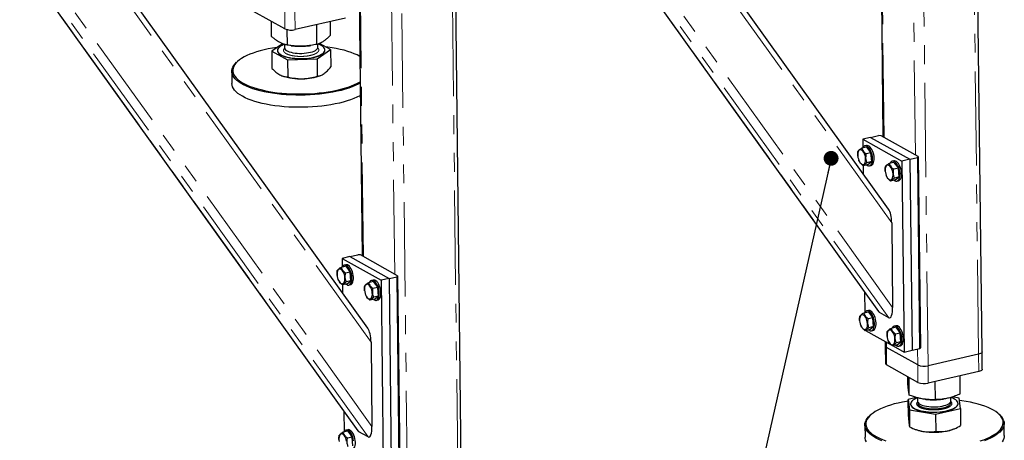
# Model space of a CAD drawing. Header units: millimetres. Extents: x 0 to 841, y 0 to 594.
# Tile 78 of 107: x 500 to 566, y 353 to 381. Entities that reach past the tile are written whole.
import ezdxf

# ---------------------------------------------------------------- set-up
doc = ezdxf.new("R2010")
doc.units = ezdxf.units.MM
doc.linetypes.add('PHANTOM', pattern=[12.7, 6.35, -1.27, 1.27, -1.27, 1.27, -1.27])
doc.layers.add('NOTES', color=6, linetype='Continuous')
doc.layers.add('TRAIT-FORT', color=4, linetype='Continuous', lineweight=25)
doc.dimstyles.new('SLDDIMSTYLE1', dxfattribs={"dimtxt": 0.18, "dimasz": 1, "dimexe": 0, "dimexo": 0.0625, "dimgap": 0, "dimtad": 0, "dimtih": 1, "dimtoh": 1, "dimdec": 0, "dimrnd": 1e-09, "dimzin": 0, "dimdsep": 46, "dimtxsty": 'Standard', "dimblk1": 'DOT', "dimblk2": 'DOT', "dimsah": 1, "dimcen": 0.09, "dimadec": 0, "dimazin": 0, "dimtfac": 1, "dimtdec": 0, "dimtofl": 0, "dimtmove": 0, "dimatfit": 3, "dimldrblk": 'DOT', "dimfxl": 1, "dimfrac": 2, "dimtolj": 1, "dimtzin": 0, "dimarcsym": 0})

# ---------------------------------------------------------------- blocks, each defined once
blk = doc.blocks.new('_Dot')
at = {"color": 0, "linetype": 'ByBlock', "lineweight": -2}
blk.add_line((-0.5, 0), (-1, 0), dxfattribs=at)
at = {"color": 0, "linetype": 'ByBlock', "const_width": 0.5}
blk.add_lwpolyline([(-0.25, 0, 1), (0.25, 0, 1)], format="xyb", close=True, dxfattribs=at)

msp = doc.modelspace()

# ---------------------------------------------------------------- linework, layer by layer
at = {"color": 8, "linetype": 'PHANTOM', "lineweight": 18}
for p, q in [((558.29175, 373.12392), (557.99434, 399.13244)), ((561.25117, 357.74481), (560.78546, 398.47116)), ((558.80713, 367.37045), (539.39232, 394.47875)), ((558.87223, 361.67811), (535.94606, 393.6892)), ((564.64965, 358.52341), (564.24147, 394.2181)), ((557.99207, 361.33203), (535.16629, 393.20294)), ((558.61822, 360.98213), (535.30061, 393.53977)), ((560.40091, 371.94529), (560.15723, 393.25446)), ((523.24498, 365.09459), (522.94757, 391.10312)), ((526.20441, 349.71548), (525.73869, 390.44184)), ((523.76036, 359.34113), (504.34555, 386.44942)), ((529.60288, 350.49409), (529.1947, 386.18878)), ((522.9453, 353.30271), (500.11952, 385.17362)), ((523.57146, 352.9528), (500.25385, 385.51044)), ((523.82546, 353.64878), (500.89929, 385.65987)), ((525.35414, 363.91596), (525.11046, 385.22514)), ((517.96455, 380.43733), (517.95118, 381.60679)), ((518.653, 380.38733), (518.63963, 381.55679)), ((558.45356, 358.97344), (558.44945, 359.33346)), ((558.46694, 357.80398), (558.45356, 358.97344)), ((560.56272, 357.79481), (560.55038, 358.87403)), ((564.66302, 357.35395), (564.64965, 358.52341)), ((560.57609, 356.62535), (560.56272, 357.79481)), ((561.26455, 356.57535), (561.25117, 357.74481))]:
    msp.add_line(p, q, dxfattribs=at)
for points, knots in [([(518.5148, 378.62156), (518.45233, 378.63394), (518.32364, 378.65944), (518.15779, 378.71452), (518.01957, 378.78212), (517.92232, 378.86044), (517.88133, 378.93076), (517.87311, 378.98774), (517.88249, 379.04296), (517.90333, 379.09095), (517.94063, 379.1221), (517.94775, 379.12805)], [0, 0, 0, 0, 0.127647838, 0.262941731, 0.403860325, 0.547769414, 0.691678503, 0.762218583, 0.832778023, 0.968071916, 1, 1, 1, 1]), ([(520.16999, 379.15667), (520.17875, 379.14998), (520.2214, 379.11741), (520.24321, 379.06692), (520.25248, 379.01017), (520.24371, 378.95479), (520.20809, 378.88827), (520.14623, 378.83964), (520.11621, 378.81603)], [0, 0, 0, 0, 0.06357398, 0.30950907, 0.43005935, 0.55064271, 0.78185476, 1, 1, 1, 1]), ([(520.11621, 378.81603), (520.07937, 378.79361), (520.00348, 378.74742), (519.84275, 378.68726), (519.64735, 378.6365), (519.42273, 378.59994), (519.22235, 378.58342), (519.06078, 378.57898), (518.9043, 378.58041), (518.7168, 378.59115), (518.58082, 378.61162), (518.5148, 378.62156)], [0, 0, 0, 0, 0.11649679, 0.2399717, 0.36857994, 0.49991744, 0.63125494, 0.69563278, 0.7600283, 0.88350321, 1, 1, 1, 1]), ([(561.12635, 354.80958), (561.06388, 354.82196), (560.93519, 354.84746), (560.76934, 354.90254), (560.63111, 354.97014), (560.53386, 355.04847), (560.49288, 355.11878), (560.48464, 355.17577), (560.4941, 355.23098), (560.51419, 355.27813), (560.55038, 355.30849), (560.55651, 355.31364)], [0, 0, 0, 0, 0.12820347, 0.26408628, 0.40561828, 0.55015378, 0.69468929, 0.76553642, 0.83640299, 0.9722858, 1, 1, 1, 1]), ([(562.78814, 355.33938), (562.79454, 355.33444), (562.83451, 355.30357), (562.85462, 355.25493), (562.86405, 355.19819), (562.85524, 355.14281), (562.81963, 355.07629), (562.75778, 355.02766), (562.72775, 355.00405)], [0, 0, 0, 0, 0.04765945, 0.2977742, 0.42037323, 0.5430059, 0.77814739, 1, 1, 1, 1]), ([(562.72775, 355.00405), (562.69091, 354.98163), (562.61503, 354.93544), (562.45429, 354.87528), (562.25889, 354.82453), (562.03427, 354.78796), (561.83389, 354.77144), (561.67232, 354.76701), (561.51584, 354.76843), (561.32835, 354.77918), (561.19236, 354.79964), (561.12635, 354.80958)], [0, 0, 0, 0, 0.11649679, 0.2399717, 0.36857994, 0.49991744, 0.63125494, 0.69563278, 0.7600283, 0.88350321, 1, 1, 1, 1])]:
    msp.add_open_spline(points, degree=3, knots=knots, dxfattribs=at)
at = {"layer": 'TRAIT-FORT', "color": 4, "linetype": 'Continuous', "lineweight": 25}
for p, q in [((557.91975, 399.17413), (558.21716, 373.1656)), ((558.60196, 368.29486), (539.7848, 394.56866)), ((564.88597, 358.67646), (564.47931, 394.2389)), ((535.16144, 393.18085), (557.92396, 361.39827)), ((522.87298, 391.1448), (523.17039, 365.13627)), ((523.55519, 360.26553), (504.73803, 386.53934)), ((529.8392, 350.64713), (529.43254, 386.20958)), ((500.11467, 385.15153), (522.87719, 353.36894)), ((517.96455, 380.43733), (515.85539, 381.61596)), ((522.05148, 381.16593), (518.653, 380.38733)), ((517.06904, 379.92108), (517.05733, 380.9443)), ((520.11846, 379.39164), (520.10327, 380.71959)), ((521.03426, 380.02233), (521.02387, 380.9305)), ((518.13584, 379.34101), (518.12394, 380.38242)), ((517.80839, 379.43804), (517.08029, 378.93661)), ((517.9332, 379.39193), (517.93573, 379.17113)), ((518.38975, 379.30443), (518.49509, 379.29141)), ((519.62361, 379.30431), (519.70848, 379.31678)), ((520.18558, 379.19686), (520.18311, 379.41303)), ((521.04552, 379.03786), (520.28741, 379.45008)), ((517.08029, 378.93661), (518.1471, 378.35654)), ((517.08029, 378.93661), (517.09356, 377.77628)), ((517.46569, 378.98067), (517.46582, 378.96897)), ((520.12971, 378.40717), (521.04552, 379.03786)), ((520.65999, 379.0055), (520.65985, 379.01719)), ((521.04552, 379.03786), (521.05878, 377.87753)), ((514.78782, 378.25018), (514.73052, 378.19937)), ((518.1471, 378.35654), (520.12971, 378.40717)), ((518.1471, 378.35654), (518.16037, 377.19621)), ((520.12971, 378.40717), (520.14298, 377.24684)), ((514.39129, 377.57121), (514.40065, 376.75259)), ((517.76354, 377.27906), (517.78139, 377.272)), ((520.38331, 377.30175), (520.41785, 377.31634)), ((557.39089, 373.12526), (556.85988, 373.0036)), ((557.39089, 373.12526), (557.9219, 373.24691)), ((557.39089, 373.12526), (560.02734, 371.65197)), ((558.09402, 373.23441), (557.9219, 373.24691)), ((560.59864, 371.83479), (558.09402, 373.23441)), ((557.11272, 372.47302), (556.79435, 372.40008)), ((556.85988, 373.0036), (556.86641, 372.43222)), ((556.85988, 373.0036), (559.49633, 371.53031)), ((557.11185, 372.57565), (557.00564, 372.55132)), ((557.11272, 372.47302), (557.41322, 372.08314)), ((556.52637, 371.85989), (556.52708, 371.85362)), ((557.41322, 372.08314), (557.09486, 372.0102)), ((557.45968, 371.4913), (557.41322, 372.08314)), ((560.55835, 371.77363), (560.59864, 371.83479)), ((560.59864, 371.83479), (560.74574, 358.97072)), ((556.57812, 371.63081), (556.5863, 371.60758)), ((556.88025, 371.22251), (556.88633, 370.69033)), ((557.20563, 371.28934), (556.88727, 371.2164)), ((557.45968, 371.4913), (557.14132, 371.41836)), ((557.20563, 371.28934), (557.45968, 371.4913)), ((557.31271, 371.21104), (557.41891, 371.23537)), ((558.95823, 371.44172), (558.63986, 371.36878)), ((558.95736, 371.54435), (558.85116, 371.52002)), ((558.95823, 371.44172), (559.25873, 371.05184)), ((560.02734, 371.65197), (559.49633, 371.53031)), ((559.49633, 371.53031), (559.64343, 358.66625)), ((560.02734, 371.65197), (560.55835, 371.77363)), ((560.02734, 371.65197), (560.17444, 358.7879)), ((560.70545, 358.90956), (560.55835, 371.77363)), ((558.37188, 370.82859), (558.37259, 370.82232)), ((558.42363, 370.59951), (558.43182, 370.57628)), ((559.25873, 371.05184), (558.94037, 370.9789)), ((559.30519, 370.46), (559.25873, 371.05184)), ((559.05114, 370.25804), (558.73278, 370.1851)), ((559.30519, 370.46), (558.98683, 370.38706)), ((559.05114, 370.25804), (559.30519, 370.46)), ((559.15822, 370.17974), (559.26442, 370.20407)), ((558.80713, 367.37045), (558.87223, 361.67811)), ((522.34412, 365.09593), (522.87514, 365.21759)), ((523.04725, 365.20509), (522.87514, 365.21759)), ((525.55187, 363.80546), (523.04725, 365.20509)), ((522.34412, 365.09593), (521.81311, 364.97427)), ((521.81311, 364.97427), (521.81965, 364.40289)), ((521.81311, 364.97427), (524.44956, 363.50099)), ((522.06508, 364.54632), (521.95888, 364.52199)), ((522.34412, 365.09593), (524.98057, 363.62264)), ((522.06595, 364.44369), (521.74758, 364.37075)), ((522.36645, 364.05381), (522.04809, 363.98088)), ((522.06595, 364.44369), (522.36645, 364.05381)), ((522.41291, 363.46198), (522.36645, 364.05381)), ((521.4796, 363.83056), (521.48031, 363.82429)), ((521.53135, 363.60148), (521.53953, 363.57826)), ((521.83348, 363.19318), (521.83956, 362.661)), ((522.15886, 363.26002), (521.8405, 363.18708)), ((522.41291, 363.46198), (522.09455, 363.38904)), ((522.15886, 363.26002), (522.41291, 363.46198)), ((522.26594, 363.18172), (522.37214, 363.20605)), ((523.91146, 363.41239), (523.5931, 363.33945)), ((523.91059, 363.51502), (523.80439, 363.49069)), ((523.91146, 363.41239), (524.21196, 363.02251)), ((524.98057, 363.62264), (524.44956, 363.50099)), ((524.44956, 363.50099), (524.59666, 350.63692)), ((524.98057, 363.62264), (525.51158, 363.7443)), ((524.98057, 363.62264), (525.12767, 350.75858)), ((525.51158, 363.7443), (525.55187, 363.80546)), ((525.65868, 350.88023), (525.51158, 363.7443)), ((525.55187, 363.80546), (525.69897, 350.9414)), ((523.32512, 362.79926), (523.32582, 362.79299)), ((523.37687, 362.57018), (523.38505, 362.54696)), ((524.21196, 363.02251), (523.8936, 362.94958)), ((524.25842, 362.43068), (524.21196, 363.02251)), ((556.97748, 362.71981), (556.99346, 361.32234)), ((524.00438, 362.22872), (523.68601, 362.15578)), ((524.25842, 362.43068), (523.94006, 362.35774)), ((524.00438, 362.22872), (524.25842, 362.43068)), ((524.11145, 362.15042), (524.21765, 362.17475)), ((557.23976, 361.36314), (556.9214, 361.29021)), ((557.23889, 361.46577), (557.13269, 361.44144)), ((557.23976, 361.36314), (557.54027, 360.97326)), ((558.61822, 360.98213), (557.99207, 361.33203)), ((556.65342, 360.75001), (556.65412, 360.74374)), ((556.70517, 360.52093), (556.71335, 360.49771)), ((557.54027, 360.97326), (557.2219, 360.90033)), ((557.58672, 360.38143), (557.54027, 360.97326)), ((557.33268, 360.17947), (557.01431, 360.10653)), ((557.051, 360.11493), (558.7668, 359.15612)), ((557.58672, 360.38143), (557.26836, 360.30849)), ((557.33268, 360.17947), (557.58672, 360.38143)), ((557.43975, 360.10117), (557.54595, 360.1255)), ((559.08527, 360.33184), (558.76691, 360.25891)), ((559.0844, 360.43447), (558.9782, 360.41014)), ((559.38578, 359.94196), (559.06741, 359.86903)), ((559.08527, 360.33184), (559.38578, 359.94196)), ((559.43224, 359.35013), (559.38578, 359.94196)), ((523.76036, 359.34113), (523.82546, 353.64878)), ((558.37486, 359.37514), (558.37841, 359.06505)), ((558.49893, 359.71871), (558.49963, 359.71244)), ((558.55068, 359.48963), (558.55886, 359.46641)), ((559.43224, 359.35013), (559.11387, 359.27719)), ((559.17819, 359.14817), (559.43224, 359.35013)), ((558.37841, 359.06505), (558.39178, 357.89559)), ((560.56272, 357.79481), (558.45356, 358.97344)), ((559.17819, 359.14817), (558.85982, 359.07523)), ((558.89652, 359.08363), (559.64343, 358.66625)), ((559.28526, 359.06987), (559.39146, 359.0942)), ((559.64343, 358.66625), (560.17444, 358.7879)), ((560.17444, 358.7879), (560.70545, 358.90956)), ((560.74574, 358.97072), (560.70545, 358.90956)), ((564.89934, 357.507), (564.88597, 358.67646)), ((564.64965, 358.52341), (561.25117, 357.74481)), ((560.57609, 356.62535), (558.46694, 357.80398)), ((564.66302, 357.35395), (561.26455, 356.57535)), ((559.90261, 356.46541), (559.89643, 357.00516)), ((559.98979, 355.76637), (559.97613, 356.96062)), ((561.75037, 355.4607), (561.73639, 356.68345)), ((563.42377, 355.85406), (563.40991, 357.06686)), ((560.45971, 355.60924), (559.91386, 355.48093)), ((559.91386, 355.48093), (560.00105, 354.7819)), ((559.92713, 354.32061), (559.91386, 355.48093)), ((560.54469, 355.58488), (560.54727, 355.35916)), ((561.05133, 355.48627), (561.10664, 355.47943)), ((562.23515, 355.49234), (562.29818, 355.5016)), ((562.79712, 355.38488), (562.79452, 355.61231)), ((563.34785, 355.56862), (562.8965, 355.64698)), ((563.43503, 354.86958), (563.34785, 355.56862)), ((521.93071, 354.69048), (521.94669, 353.29301)), ((560.00105, 354.7819), (561.76163, 354.47622)), ((560.00105, 354.7819), (560.01432, 353.62157)), ((560.07723, 355.16869), (560.07736, 355.157)), ((561.76163, 354.47622), (563.43503, 354.86958)), ((563.27153, 355.19352), (563.2714, 355.20522)), ((563.43503, 354.86958), (563.4483, 353.70926)), ((557.39936, 354.4382), (557.34206, 354.38739)), ((561.76163, 354.47622), (561.7749, 353.3159)), ((566.02372, 354.48666), (565.96527, 354.53615)), ((522.19299, 353.33382), (521.87463, 353.26088)), ((522.19212, 353.43645), (522.08592, 353.41212)), ((522.19299, 353.33382), (522.4935, 352.94394)), ((523.57146, 352.9528), (522.9453, 353.30271)), ((557.00283, 353.75924), (557.01219, 352.94062)), ((560.29533, 353.49863), (560.39293, 353.46002)), ((562.99485, 353.48977), (563.05391, 353.51471)), ((566.38658, 353.04781), (566.37722, 353.86644)), ((522.4935, 352.94394), (522.17513, 352.871)), ((522.53995, 352.3521), (522.4935, 352.94394))]:
    msp.add_line(p, q, dxfattribs=at)
at = {"layer": 'TRAIT-FORT', "color": 4, "linetype": 'Continuous', "lineweight": 25, "flags": 128}
for points in [[(517.4572, 379.19618), (517.42072, 379.19094), (517.12679, 379.144), (516.84216, 379.09011), (516.56818, 379.02951), (516.30616, 378.9625), (516.05734, 378.88939), (515.82292, 378.81053), (515.60401, 378.7263), (515.40166, 378.6371), (515.21683, 378.54335), (515.05039, 378.44551), (514.90315, 378.34403), (514.7758, 378.23941), (514.66895, 378.13213), (514.58311, 378.02272), (514.51869, 377.91169), (514.476, 377.79957), (514.45524, 377.68689), (514.4565, 377.5742), (514.47979, 377.46203), (514.52499, 377.35091), (514.59189, 377.24138), (514.68016, 377.13395), (514.7894, 377.02914), (514.91906, 376.92745), (515.06855, 376.82936), (515.23714, 376.73534), (515.42403, 376.64584), (515.62834, 376.56128), (515.84908, 376.48207), (516.08522, 376.40858), (516.33561, 376.34116), (516.59907, 376.28014), (516.87434, 376.22581), (517.16011, 376.17843), (517.45502, 376.13821), (517.75767, 376.10536), (518.0666, 376.08003), (518.38036, 376.06234), (518.69744, 376.05237), (519.01633, 376.05018), (519.33551, 376.05576), (519.65347, 376.06911)], [(517.6459, 379.24493), (517.56867, 379.18317), (517.51242, 379.11883), (517.47794, 379.0528), (517.4657, 378.98602), (517.47588, 378.91941), (517.50833, 378.85393), (517.56261, 378.79048), (517.63795, 378.72995), (517.73329, 378.6732), (517.84729, 378.62103), (517.97835, 378.57416), (518.12464, 378.53325), (518.28409, 378.49888), (518.45448, 378.47152), (518.63341, 378.45158), (518.81836, 378.43931), (519.00674, 378.4349), (519.19591, 378.43841), (519.38322, 378.44979), (519.56602, 378.46888), (519.74176, 378.4954), (519.90796, 378.529), (520.06231, 378.56919), (520.20262, 378.61542), (520.32693, 378.66703), (520.43349, 378.72329), (520.52082, 378.78343), (520.58767, 378.84659), (520.63312, 378.91189), (520.65652, 378.97842), (520.65755, 379.04523), (520.6362, 379.11139), (520.59275, 379.17597), (520.52783, 379.23807), (520.44234, 379.29681), (520.33749, 379.35136), (520.21474, 379.40098), (520.18312, 379.41196)], [(517.93573, 379.17113), (517.93921, 379.14149), (517.96246, 379.08693), (518.00708, 379.03426), (518.07221, 378.9845), (518.15658, 378.93863), (518.25854, 378.89753), (518.37612, 378.86201), (518.50702, 378.83275), (518.64869, 378.81033), (518.79839, 378.79519), (518.95318, 378.78761), (519.11007, 378.78775), (519.266, 378.7956), (519.41794, 378.81101), (519.56291, 378.83368), (519.69811, 378.86316), (519.82091, 378.8989), (519.92891, 378.94018), (520.02, 378.98621), (520.09243, 379.03609), (520.14477, 379.08884), (520.17601, 379.14345), (520.18558, 379.19686)], [(523.01668, 378.57828), (523.00512, 378.58476), (522.82728, 378.67658), (522.63156, 378.76366), (522.41891, 378.8456), (522.19033, 378.92199), (521.94693, 378.99248), (521.68985, 379.05674), (521.42032, 379.11445), (521.13963, 379.16534), (520.84912, 379.20916), (520.69359, 379.22922)], [(517.46582, 378.96897), (517.47601, 378.90772), (517.50847, 378.84223), (517.56275, 378.77878), (517.63808, 378.71826), (517.73342, 378.66151), (517.84742, 378.60933), (517.97849, 378.56246), (518.12477, 378.52155), (518.28423, 378.48718), (518.45461, 378.45983), (518.63354, 378.43988), (518.81849, 378.42762), (519.00688, 378.42321), (519.19605, 378.42672), (519.38335, 378.4381), (519.56615, 378.45718), (519.74189, 378.48371), (519.9081, 378.51731), (520.06244, 378.5575), (520.20275, 378.60372), (520.32706, 378.65533), (520.43363, 378.7116), (520.52095, 378.77174), (520.5878, 378.8349), (520.63325, 378.9002), (520.65666, 378.96672), (520.65999, 379.0055)], [(519.66192, 375.98882), (519.33966, 375.9753), (519.01617, 375.96963), (518.69297, 375.97186), (518.3716, 375.98196), (518.05361, 375.99989), (517.7405, 376.02557), (517.43376, 376.05886), (517.13487, 376.09962), (516.84523, 376.14764), (516.56624, 376.20271), (516.29922, 376.26455), (516.04544, 376.33288), (515.80612, 376.40736), (515.58239, 376.48764), (515.37533, 376.57334), (515.18591, 376.66406), (515.01504, 376.75935), (514.86353, 376.85877), (514.73211, 376.96183), (514.62141, 377.06806), (514.53194, 377.17694), (514.46414, 377.28795), (514.41833, 377.40057), (514.39472, 377.51426), (514.39344, 377.62847), (514.41448, 377.74267), (514.45775, 377.8563), (514.52304, 377.96883), (514.61004, 378.07973), (514.71833, 378.18845), (514.73052, 378.19937)], [(523.04662, 375.95986), (523.00101, 375.9345), (522.81368, 375.83949), (522.60859, 375.74908), (522.38672, 375.66372), (522.14913, 375.58379), (521.89696, 375.5097), (521.6314, 375.44178), (521.35371, 375.38036), (521.06523, 375.32574), (520.76733, 375.27817), (520.46142, 375.23788), (520.14897, 375.20507), (519.83146, 375.17989), (519.5104, 375.16246), (519.18734, 375.15286), (518.86379, 375.15114), (518.54132, 375.1573), (518.22145, 375.17133), (517.90571, 375.19314), (517.5956, 375.22265), (517.29261, 375.2597), (516.99816, 375.30411), (516.71368, 375.35569), (516.44051, 375.41418), (516.17996, 375.4793), (515.93326, 375.55075), (515.7016, 375.62818), (515.48608, 375.71122), (515.28771, 375.79948), (515.10746, 375.89254), (514.94618, 375.98995), (514.80463, 376.09125), (514.6835, 376.19596), (514.58335, 376.30358), (514.50467, 376.41359), (514.44783, 376.52547), (514.4131, 376.63869), (514.40065, 376.75259)], [(519.65347, 376.06911), (519.96868, 376.09014), (520.27965, 376.11877), (520.58489, 376.15485), (520.88295, 376.19822), (521.1724, 376.24866), (521.45188, 376.30594), (521.72004, 376.36979), (521.97561, 376.43989), (522.21737, 376.51592), (522.44417, 376.59751), (522.65492, 376.68428), (522.84863, 376.77581), (523.02437, 376.87166), (523.03612, 376.8786)], [(523.03726, 376.77849), (522.90026, 376.70507), (522.70393, 376.61231), (522.49033, 376.52437), (522.26046, 376.44167), (522.01544, 376.36462), (521.75641, 376.29357), (521.48463, 376.22886), (521.20138, 376.1708), (520.90801, 376.11968), (520.60592, 376.07572), (520.29656, 376.03915), (519.98139, 376.01014), (519.66192, 375.98882)], [(557.11954, 371.26962), (557.17045, 371.23582), (557.23498, 371.21127), (557.29708, 371.20824), (557.35474, 371.22685), (557.40611, 371.26648), (557.44955, 371.32588), (557.48366, 371.40312), (557.50733, 371.49572), (557.51982, 371.60072), (557.52071, 371.71473), (557.50999, 371.83409), (557.48799, 371.95496), (557.45542, 372.07346), (557.41333, 372.18578), (557.36307, 372.28831), (557.30626, 372.37776), (557.24472, 372.45124), (557.18043, 372.50641), (557.11546, 372.54147), (557.05189, 372.55532), (556.99177, 372.5475), (556.93703, 372.51826), (556.88943, 372.46854), (556.85724, 372.41449)], [(557.41891, 371.23537), (557.46094, 371.25118), (557.51231, 371.29082), (557.55575, 371.35021), (557.58986, 371.42745), (557.61354, 371.52006), (557.62602, 371.62505), (557.62692, 371.73906), (557.61619, 371.85842), (557.59419, 371.97929), (557.56162, 372.09779), (557.51953, 372.21011), (557.46927, 372.31265), (557.41246, 372.40209), (557.35092, 372.47558), (557.28663, 372.53074), (557.22166, 372.56581), (557.15809, 372.57965), (557.11185, 372.57565)], [(556.52405, 371.88528), (556.53776, 371.7821), (556.56237, 371.67952), (556.59683, 371.58203), (556.63961, 371.4939), (556.68886, 371.41897), (556.74242, 371.36052), (556.79794, 371.3211), (556.85301, 371.30244), (556.90522, 371.30535), (556.95227, 371.32971), (556.99213, 371.37444), (557.02304, 371.4376), (557.04365, 371.51643), (557.05307, 371.60747), (557.05088, 371.70676), (557.03718, 371.80995), (557.01256, 371.91252), (556.97811, 372.01001), (556.93532, 372.09815), (556.88607, 372.17308), (556.83251, 372.23153), (556.77699, 372.27094), (556.72192, 372.2896), (556.66972, 372.28669), (556.62266, 372.26234), (556.58281, 372.2176), (556.5519, 372.15444), (556.53128, 372.07561), (556.52186, 371.98457), (556.52405, 371.88528)], [(558.36957, 370.85398), (558.38327, 370.7508), (558.40789, 370.64822), (558.44234, 370.55073), (558.48513, 370.4626), (558.53437, 370.38767), (558.58793, 370.32922), (558.64346, 370.2898), (558.69852, 370.27114), (558.75073, 370.27405), (558.79779, 370.29841), (558.83764, 370.34314), (558.86855, 370.4063), (558.88916, 370.48513), (558.89858, 370.57617), (558.89639, 370.67546), (558.88269, 370.77865), (558.85807, 370.88123), (558.82362, 370.97871), (558.78083, 371.06685), (558.73158, 371.14178), (558.67803, 371.20023), (558.6225, 371.23964), (558.56743, 371.2583), (558.51523, 371.25539), (558.46817, 371.23104), (558.42832, 371.1863), (558.39741, 371.12314), (558.37679, 371.04431), (558.36738, 370.95327), (558.36957, 370.85398)], [(558.96505, 370.23832), (559.01596, 370.20452), (559.08049, 370.17997), (559.14259, 370.17694), (559.20025, 370.19555), (559.25162, 370.23519), (559.29506, 370.29458), (559.32917, 370.37182), (559.35284, 370.46442), (559.36533, 370.56942), (559.36623, 370.68343), (559.3555, 370.80279), (559.3335, 370.92366), (559.30093, 371.04216), (559.25884, 371.15448), (559.20858, 371.25701), (559.15177, 371.34646), (559.09023, 371.41994), (559.02594, 371.47511), (558.96097, 371.51017), (558.8974, 371.52402), (558.83728, 371.5162), (558.78254, 371.48696), (558.73494, 371.43724), (558.70275, 371.38319)], [(559.26442, 370.20407), (559.30645, 370.21988), (559.35783, 370.25952), (559.40126, 370.31891), (559.43537, 370.39615), (559.45905, 370.48876), (559.47153, 370.59375), (559.47243, 370.70776), (559.4617, 370.82712), (559.4397, 370.94799), (559.40713, 371.06649), (559.36504, 371.17881), (559.31478, 371.28135), (559.25797, 371.37079), (559.19643, 371.44428), (559.13214, 371.49944), (559.06717, 371.53451), (559.0036, 371.54835), (558.95736, 371.54435)], [(522.07277, 363.24029), (522.12368, 363.2065), (522.18821, 363.18194), (522.25031, 363.17892), (522.30797, 363.19752), (522.35934, 363.23716), (522.40278, 363.29655), (522.43689, 363.37379), (522.46056, 363.4664), (522.47305, 363.57139), (522.47395, 363.6854), (522.46322, 363.80476), (522.44122, 363.92563), (522.40865, 364.04414), (522.36656, 364.15646), (522.3163, 364.25899), (522.25949, 364.34843), (522.19795, 364.42192), (522.13366, 364.47708), (522.06869, 364.51215), (522.00512, 364.52599), (521.945, 364.51817), (521.89026, 364.48893), (521.84266, 364.43922), (521.81047, 364.38516)], [(522.37214, 363.20605), (522.41417, 363.22185), (522.46555, 363.26149), (522.50898, 363.32088), (522.54309, 363.39812), (522.56677, 363.49073), (522.57925, 363.59572), (522.58015, 363.70973), (522.56942, 363.82909), (522.54742, 363.94997), (522.51485, 364.06847), (522.47276, 364.18079), (522.4225, 364.28332), (522.36569, 364.37276), (522.30415, 364.44625), (522.23986, 364.50141), (522.17489, 364.53648), (522.11132, 364.55032), (522.06508, 364.54632)], [(521.47729, 363.85596), (521.49099, 363.75277), (521.5156, 363.65019), (521.55006, 363.5527), (521.59284, 363.46457), (521.64209, 363.38964), (521.69565, 363.33119), (521.75118, 363.29177), (521.80624, 363.27311), (521.85845, 363.27602), (521.9055, 363.30038), (521.94536, 363.34511), (521.97627, 363.40828), (521.99688, 363.4871), (522.0063, 363.57815), (522.00411, 363.67743), (521.99041, 363.78062), (521.96579, 363.8832), (521.93134, 363.98069), (521.88855, 364.06882), (521.8393, 364.14375), (521.78575, 364.2022), (521.73022, 364.24162), (521.67515, 364.26028), (521.62295, 364.25737), (521.57589, 364.23301), (521.53604, 364.18827), (521.50513, 364.12511), (521.48451, 364.04629), (521.47509, 363.95524), (521.47729, 363.85596)], [(523.3228, 362.82466), (523.3365, 362.72147), (523.36112, 362.61889), (523.39557, 362.5214), (523.43836, 362.43327), (523.4876, 362.35834), (523.54116, 362.29989), (523.59669, 362.26047), (523.65176, 362.24181), (523.70396, 362.24472), (523.75102, 362.26908), (523.79087, 362.31381), (523.82178, 362.37698), (523.84239, 362.4558), (523.85181, 362.54685), (523.84962, 362.64613), (523.83592, 362.74932), (523.8113, 362.8519), (523.77685, 362.94939), (523.73406, 363.03752), (523.68481, 363.11245), (523.63126, 363.1709), (523.57573, 363.21032), (523.52066, 363.22898), (523.46846, 363.22607), (523.4214, 363.20171), (523.38155, 363.15697), (523.35064, 363.09381), (523.33002, 363.01499), (523.32061, 362.92394), (523.3228, 362.82466)], [(523.91828, 362.20899), (523.9692, 362.1752), (524.03373, 362.15064), (524.09582, 362.14762), (524.15348, 362.16622), (524.20485, 362.20586), (524.24829, 362.26525), (524.2824, 362.34249), (524.30608, 362.4351), (524.31856, 362.54009), (524.31946, 362.6541), (524.30873, 362.77346), (524.28673, 362.89433), (524.25416, 363.01284), (524.21207, 363.12516), (524.16181, 363.22769), (524.105, 363.31713), (524.04346, 363.39062), (523.97917, 363.44578), (523.9142, 363.48085), (523.85063, 363.49469), (523.79051, 363.48687), (523.73577, 363.45763), (523.68817, 363.40792), (523.65598, 363.35386)], [(524.21765, 362.17475), (524.25968, 362.19055), (524.31106, 362.23019), (524.3545, 362.28958), (524.3886, 362.36682), (524.41228, 362.45943), (524.42476, 362.56442), (524.42566, 362.67843), (524.41493, 362.79779), (524.39293, 362.91867), (524.36036, 363.03717), (524.31827, 363.14949), (524.26801, 363.25202), (524.2112, 363.34146), (524.14966, 363.41495), (524.08537, 363.47011), (524.0204, 363.50518), (523.95683, 363.51902), (523.91059, 363.51502)], [(557.24658, 360.15974), (557.2975, 360.12595), (557.36203, 360.10139), (557.42412, 360.09837), (557.48178, 360.11697), (557.53316, 360.15661), (557.57659, 360.216), (557.6107, 360.29324), (557.63438, 360.38585), (557.64686, 360.49084), (557.64776, 360.60485), (557.63703, 360.72421), (557.61503, 360.84508), (557.58246, 360.96359), (557.54037, 361.07591), (557.49011, 361.17844), (557.4333, 361.26788), (557.37176, 361.34137), (557.30747, 361.39653), (557.2425, 361.4316), (557.17893, 361.44544), (557.11881, 361.43762), (557.06407, 361.40838), (557.01648, 361.35867), (556.98429, 361.30461)], [(557.54595, 360.1255), (557.58798, 360.1413), (557.63936, 360.18094), (557.6828, 360.24033), (557.7169, 360.31757), (557.74058, 360.41018), (557.75307, 360.51517), (557.75396, 360.62918), (557.74324, 360.74854), (557.72123, 360.86942), (557.68867, 360.98792), (557.64657, 361.10024), (557.59632, 361.20277), (557.5395, 361.29221), (557.47796, 361.3657), (557.41367, 361.42086), (557.3487, 361.45593), (557.28513, 361.46977), (557.23889, 361.46577)], [(556.6511, 360.77541), (556.6648, 360.67222), (556.68942, 360.56964), (556.72387, 360.47215), (556.76666, 360.38402), (556.81591, 360.30909), (556.86946, 360.25064), (556.92499, 360.21122), (556.98006, 360.19256), (557.03226, 360.19547), (557.07932, 360.21983), (557.11917, 360.26457), (557.15008, 360.32773), (557.1707, 360.40655), (557.18011, 360.4976), (557.17792, 360.59688), (557.16422, 360.70007), (557.1396, 360.80265), (557.10515, 360.90014), (557.06236, 360.98827), (557.01312, 361.0632), (556.95956, 361.12165), (556.90403, 361.16107), (556.84896, 361.17973), (556.79676, 361.17682), (556.7497, 361.15246), (556.70985, 361.10772), (556.67894, 361.04456), (556.65833, 360.96574), (556.64891, 360.87469), (556.6511, 360.77541)], [(558.49661, 359.74411), (558.51031, 359.64092), (558.53493, 359.53834), (558.56938, 359.44085), (558.61217, 359.35272), (558.66142, 359.27779), (558.71497, 359.21934), (558.7705, 359.17992), (558.82557, 359.16126), (558.87777, 359.16417), (558.92483, 359.18853), (558.96468, 359.23327), (558.99559, 359.29643), (559.01621, 359.37525), (559.02562, 359.4663), (559.02343, 359.56558), (559.00973, 359.66877), (558.98511, 359.77135), (558.95066, 359.86884), (558.90787, 359.95697), (558.85863, 360.0319), (558.80507, 360.09035), (558.74954, 360.12977), (558.69448, 360.14843), (558.64227, 360.14552), (558.59521, 360.12116), (558.55536, 360.07642), (558.52445, 360.01326), (558.50384, 359.93444), (558.49442, 359.84339), (558.49661, 359.74411)], [(559.09209, 359.12844), (559.14301, 359.09465), (559.20754, 359.07009), (559.26963, 359.06707), (559.32729, 359.08567), (559.37867, 359.12531), (559.42211, 359.1847), (559.45621, 359.26194), (559.47989, 359.35455), (559.49237, 359.45954), (559.49327, 359.57355), (559.48254, 359.69291), (559.46054, 359.81378), (559.42797, 359.93229), (559.38588, 360.04461), (559.33562, 360.14714), (559.27881, 360.23658), (559.21727, 360.31007), (559.15298, 360.36523), (559.08801, 360.4003), (559.02444, 360.41414), (558.96432, 360.40632), (558.90959, 360.37708), (558.86199, 360.32737), (558.8298, 360.27331)], [(559.39146, 359.0942), (559.43349, 359.11), (559.48487, 359.14964), (559.52831, 359.20903), (559.56241, 359.28627), (559.58609, 359.37888), (559.59858, 359.48387), (559.59947, 359.59788), (559.58875, 359.71724), (559.56675, 359.83812), (559.53418, 359.95662), (559.49209, 360.06894), (559.44183, 360.17147), (559.38501, 360.26091), (559.32347, 360.3344), (559.25919, 360.38956), (559.19421, 360.42463), (559.13065, 360.43848), (559.0844, 360.43447)], [(564.88597, 358.67646), (564.88569, 358.66981), (564.87281, 358.63538), (564.84123, 358.60231), (564.79215, 358.57187), (564.72746, 358.54523), (564.64965, 358.52341)], [(564.88597, 358.67646), (564.88569, 358.66981), (564.87281, 358.63538), (564.84123, 358.60231), (564.79215, 358.57187), (564.72746, 358.54523), (564.64965, 358.52341)], [(564.89934, 357.507), (564.89907, 357.50035), (564.88619, 357.46592), (564.8546, 357.43285), (564.80552, 357.40241), (564.74083, 357.37577), (564.66302, 357.35395)], [(559.91523, 355.36128), (559.811, 355.34442), (559.52391, 355.29224), (559.24714, 355.2333), (558.98201, 355.16786), (558.72979, 355.09624), (558.49166, 355.01878), (558.26877, 354.93586), (558.06219, 354.84787), (557.87289, 354.75522), (557.70177, 354.65835), (557.54966, 354.55774), (557.41728, 354.45386), (557.30525, 354.3472), (557.21412, 354.23827), (557.14432, 354.12759), (557.09617, 354.01569), (557.06991, 353.90311), (557.06567, 353.79037), (557.08345, 353.67802), (557.12319, 353.56659), (557.18469, 353.45661), (557.26766, 353.34861), (557.37169, 353.2431), (557.49631, 353.14058), (557.6409, 353.04154), (557.80479, 352.94646), (557.98719, 352.85579), (558.18723, 352.76995), (558.40396, 352.68937)], [(560.54481, 355.57426), (560.43963, 355.53223), (560.32848, 355.47705), (560.23622, 355.4178), (560.16415, 355.35532), (560.11328, 355.29046), (560.08432, 355.22416), (560.07769, 355.15733), (560.09346, 355.09092), (560.13143, 355.02586), (560.19105, 354.96306), (560.2715, 354.9034), (560.37164, 354.84772), (560.49007, 354.79681), (560.62512, 354.75137), (560.7749, 354.71204), (560.9373, 354.67939)], [(560.54727, 355.35916), (560.55453, 355.31575), (560.58318, 355.26157), (560.63303, 355.20953), (560.7031, 355.16065), (560.79203, 355.11589), (560.8981, 355.07612), (561.01923, 355.0421), (561.15307, 355.01451)], [(560.56238, 355.29602), (560.55829, 355.28597), (560.54876, 355.23058), (560.56112, 355.17547), (560.59513, 355.12172), (560.65014, 355.07038), (560.72507, 355.02245), (560.81847, 354.97886), (560.9285, 354.94045), (561.05305, 354.90798), (561.18967, 354.88208), (561.33571, 354.86326), (561.48832, 354.85187), (561.64455, 354.84814), (561.80134, 354.85214), (561.95565, 354.8638), (562.10447, 354.88289), (562.2449, 354.90903), (562.37421, 354.94172), (562.48989, 354.98032), (562.58968, 355.02408), (562.67164, 355.07215)], [(560.9373, 354.67939), (561.11005, 354.65385), (561.29072, 354.6358), (561.47678, 354.62549), (561.66561, 354.62306), (561.85456, 354.62855), (562.04098, 354.64187), (562.22226, 354.66285), (562.39584, 354.69118), (562.55929, 354.72647), (562.71033, 354.76823), (562.84681, 354.81586), (562.96684, 354.86871), (563.06872, 354.92602), (563.15103, 354.98699), (563.21261, 355.05078), (563.2526, 355.11647), (563.27043, 355.18315), (563.26585, 355.24989), (563.23893, 355.31574), (563.19005, 355.37978), (563.11989, 355.44112), (563.02944, 355.49889), (562.91996, 355.55228), (562.79466, 355.59998)], [(561.15307, 355.01451), (561.29702, 354.99387), (561.44827, 354.9806), (561.60387, 354.97494), (561.76081, 354.97701), (561.91602, 354.98677), (562.06649, 355.00403), (562.20928, 355.02845), (562.34162, 355.05956), (562.46093, 355.09675), (562.56488, 355.1393), (562.65147, 355.18638), (562.71899, 355.23707), (562.76613, 355.29038), (562.79199, 355.34529), (562.79712, 355.38488)], [(562.67164, 355.07215), (562.73417, 355.12359), (562.77607, 355.17741), (562.7965, 355.23255), (562.79509, 355.28793), (562.78346, 355.32142)], [(566.27813, 354.12046), (566.22748, 354.23123), (566.1552, 354.34029), (566.06165, 354.44711), (565.94725, 354.55119), (565.81257, 354.65202), (565.65824, 354.74914), (565.48499, 354.84207), (565.29366, 354.93038), (565.08515, 355.01364), (564.86046, 355.09145), (564.62065, 355.16346), (564.36688, 355.2293), (564.10034, 355.28867), (563.82232, 355.34129), (563.53414, 355.3869), (563.3677, 355.40945)], [(560.07736, 355.157), (560.07782, 355.14564), (560.09359, 355.07923), (560.13156, 355.01417), (560.19119, 354.95136), (560.27163, 354.89171), (560.37177, 354.83603), (560.4902, 354.78511), (560.62525, 354.73967), (560.77503, 354.70035), (560.93743, 354.66769)], [(560.93743, 354.66769), (561.11019, 354.64216), (561.29086, 354.62411), (561.47691, 354.6138), (561.66574, 354.61137), (561.8547, 354.61685), (562.04112, 354.63018), (562.22239, 354.65115), (562.39597, 354.67949), (562.55943, 354.71478), (562.71046, 354.75654), (562.84695, 354.80417), (562.96697, 354.85701), (563.06886, 354.91433), (563.15117, 354.9753), (563.21275, 355.03908), (563.25273, 355.10477), (563.27056, 355.17146), (563.27153, 355.19352)], [(558.14057, 352.6966), (557.93783, 352.78359), (557.75296, 352.87549), (557.58686, 352.97186), (557.44031, 353.07223), (557.31402, 353.17613), (557.20857, 353.28307), (557.12449, 353.39253), (557.06216, 353.504), (557.02188, 353.61693), (557.00385, 353.7308), (557.00815, 353.84507), (557.03477, 353.95917), (557.08356, 354.07258), (557.15431, 354.18475), (557.24668, 354.29515), (557.34206, 354.38739)], [(564.76983, 352.6844), (565.00047, 352.76464), (565.21534, 352.85015), (565.4134, 352.94052), (565.59371, 353.03534), (565.75542, 353.13413), (565.89775, 353.23644), (566.02003, 353.34178), (566.12167, 353.44964), (566.20219, 353.5595), (566.2612, 353.67086), (566.29842, 353.78317), (566.31369, 353.89589), (566.30691, 354.00851), (566.27813, 354.12046), (566.27813, 354.12046)], [(566.34081, 354.06536), (566.36998, 353.95189), (566.37684, 353.83775), (566.36138, 353.7235), (566.32365, 353.60967), (566.26384, 353.49682), (566.18224, 353.38546), (566.07922, 353.27615), (565.95529, 353.16939), (565.81104, 353.0657), (565.64714, 352.96557), (565.46439, 352.86947), (565.26365, 352.77788), (565.04589, 352.69121)], [(522.59026, 352.69489), (522.56826, 352.81576), (522.53569, 352.93426), (522.4936, 353.04658), (522.44334, 353.14911), (522.38653, 353.23856), (522.32499, 353.31204), (522.2607, 353.3672), (522.19573, 353.40227), (522.13216, 353.41612), (522.07204, 353.40829), (522.01731, 353.37906), (521.96971, 353.32934), (521.93752, 353.27529)], [(522.49918, 352.09617), (522.54121, 352.11198), (522.59259, 352.15161), (522.63603, 352.21101), (522.67013, 352.28825), (522.69381, 352.38085), (522.7063, 352.48585), (522.70719, 352.59986), (522.69647, 352.71922), (522.67447, 352.84009), (522.6419, 352.95859), (522.59981, 353.07091), (522.54955, 353.17344), (522.49273, 353.26289), (522.43119, 353.33637), (522.36691, 353.39154), (522.30193, 353.4266), (522.23837, 353.44045), (522.19212, 353.43645)], [(522.11745, 352.67074), (522.09283, 352.77332), (522.05838, 352.87081), (522.01559, 352.95894), (521.96635, 353.03387), (521.91279, 353.09232), (521.85726, 353.13174), (521.8022, 353.1504), (521.74999, 353.14749), (521.70293, 353.12313), (521.66308, 353.0784), (521.63217, 353.01524), (521.61156, 352.93641), (521.60214, 352.84537), (521.60433, 352.74608)], [(521.60433, 352.74608), (521.61803, 352.64289)], [(557.04861, 352.74169), (557.01944, 352.85516), (557.01219, 352.94062)], [(557.09994, 352.62943), (557.04861, 352.74169)], [(566.38658, 353.04781), (566.38126, 352.96199), (566.35465, 352.84788), (566.30585, 352.73447), (566.2351, 352.6223)]]:
    msp.add_lwpolyline(points, dxfattribs=at)
at = {"layer": 'TRAIT-FORT', "color": 4, "linetype": 'Continuous', "lineweight": 25}
for centre, radius, start, end in [((518.38575, 381.47208), 1.11719, 247.8510998, 283.8405411), ((518.36564, 378.14406), 1.31527, 109.191699, 123.1763321), ((519.01064, 383.55723), 4.29686, 263.1088519, 278.2014685), ((518.97061, 380.73221), 3.65887, 251.0328986, 272.8622887), ((519.15952, 380.53505), 3.45715, 269.8972736, 290.7314759), ((558.49502, 359.08409), 0.11816, 189.2718199, 249.4612082), ((558.50839, 357.91463), 0.11816, 189.2718199, 249.4612082), ((560.98392, 358.82957), 1.11719, 247.8510998, 283.8405411), ((560.99729, 357.66011), 1.11719, 247.8510998, 283.8405411), ((561.62224, 359.74046), 4.29211, 263.1004512, 278.2098692), ((565.38819, 353.67837), 1.02822, 22.1087154, 51.8235727), ((561.29237, 355.80933), 2.5156, 249.0505562, 260.9402469), ((561.6417, 357.77412), 4.51103, 260.488166, 282.4372214), ((562.095, 355.66891), 2.35763, 282.6982631, 292.4376671)]:
    msp.add_arc(centre, radius, start, end, dxfattribs=at)
for centre, start_param, end_param in [((558.54349, 367.51778), 4.5182883, 5.82904724), ((557.98243, 362.17534), 2.68745458, 2.94749197), ((558.60858, 361.82544), 2.94749197, 4.5182883), ((523.49672, 359.48846), 4.5182883, 5.82904724), ((522.93566, 354.14602), 2.68745458, 2.94749197), ((523.56181, 353.79611), 2.94749197, 4.5182883)]:
    msp.add_ellipse(centre, major_axis=(-0.06032, 0.85589), ratio=0.30007735, start_param=start_param, end_param=end_param, dxfattribs=at)
for points, knots in [([(518.13584, 379.34101), (518.0649, 379.35683), (517.93053, 379.38678), (517.73257, 379.46244), (517.5566, 379.55331), (517.39318, 379.65889), (517.23449, 379.77744), (517.12598, 379.87165), (517.06904, 379.92108)], [0, 0, 0, 0, 0.20206835, 0.38269984, 0.55531458, 0.69299169, 0.83889419, 1, 1, 1, 1]), ([(521.03426, 380.02233), (520.97339, 379.95733), (520.85811, 379.83421), (520.68822, 379.68478), (520.53717, 379.57589), (520.39686, 379.49621), (520.26057, 379.43507), (520.16737, 379.40659), (520.11846, 379.39164)], [0, 0, 0, 0, 0.20206835, 0.38269984, 0.55531458, 0.69299169, 0.83889419, 1, 1, 1, 1]), ([(520.11846, 379.39164), (519.98638, 379.36535), (519.73624, 379.31557), (519.36802, 379.27398), (519.04095, 379.26079), (518.73741, 379.26987), (518.4428, 379.29482), (518.24149, 379.32512), (518.13584, 379.34101)], [0, 0, 0, 0, 0.20206835, 0.38269984, 0.55531458, 0.69299169, 0.83889419, 1, 1, 1, 1]), ([(517.09356, 377.77628), (517.18062, 377.69017), (517.31191, 377.56031), (517.49176, 377.42312), (517.58289, 377.36951), (517.62861, 377.34263)], [0, 0, 0, 0, 0.49525132, 0.7468182, 1, 1, 1, 1]), ([(520.60253, 377.41856), (520.67917, 377.47864), (520.83416, 377.60013), (520.98336, 377.78439), (521.05878, 377.87753)], [0, 0, 0, 0, 0.49451073, 1, 1, 1, 1]), ([(517.62861, 377.34263), (517.7179, 377.30127), (517.89848, 377.21762), (518.07244, 377.2034), (518.16037, 377.19621)], [0, 0, 0, 0, 0.49451073, 1, 1, 1, 1]), ([(518.16037, 377.19621), (518.32179, 377.1613), (518.56521, 377.10866), (518.89905, 377.07753), (519.06838, 377.07778), (519.15332, 377.0779)], [0, 0, 0, 0, 0.49525132, 0.7468182, 1, 1, 1, 1]), ([(519.15332, 377.0779), (519.31934, 377.08938), (519.65507, 377.11259), (519.97916, 377.20176), (520.14298, 377.24684)], [0, 0, 0, 0, 0.49451073, 1, 1, 1, 1]), ([(520.14298, 377.24684), (520.21779, 377.25903), (520.33059, 377.27741), (520.48504, 377.34382), (520.56328, 377.3936), (520.60253, 377.41856)], [0, 0, 0, 0, 0.49525132, 0.7468182, 1, 1, 1, 1]), ([(556.52838, 371.86057), (556.52458, 371.89903), (556.51569, 371.98913), (556.52572, 372.10333), (556.53707, 372.17707), (556.54031, 372.19812)], [0, 0, 0, 0, 0.34726428, 0.81364305, 1, 1, 1, 1]), ([(556.79435, 372.40008), (556.76066, 372.37988), (556.69254, 372.33905), (556.61788, 372.28458), (556.56739, 372.23728), (556.54939, 372.21125), (556.54031, 372.19812)], [0, 0, 0, 0, 0.26460494, 0.53494775, 0.76534313, 1, 1, 1, 1]), ([(556.79435, 372.40008), (556.80879, 372.36357), (556.83798, 372.28977), (556.90749, 372.18644), (556.99482, 372.09244), (557.06131, 372.03778), (557.09486, 372.0102)], [0, 0, 0, 0, 0.26460494, 0.53494775, 0.76534313, 1, 1, 1, 1]), ([(557.14132, 371.41836), (557.11928, 371.48997), (557.08282, 371.60839), (557.07112, 371.78959), (557.08011, 371.91536), (557.09158, 371.98914), (557.09486, 372.0102)], [0, 0, 0, 0, 0.38554949, 0.63764185, 0.89654625, 1, 1, 1, 1]), ([(556.88727, 371.2164), (556.84954, 371.24757), (556.77327, 371.31059), (556.68654, 371.40998), (556.62449, 371.50977), (556.59942, 371.57392), (556.58676, 371.60628)], [0, 0, 0, 0, 0.26460494, 0.53494775, 0.76534313, 1, 1, 1, 1]), ([(556.88727, 371.2164), (556.89767, 371.23126), (556.91871, 371.26131), (556.97615, 371.31184), (557.05192, 371.36493), (557.11134, 371.40044), (557.14132, 371.41836)], [0, 0, 0, 0, 0.26460494, 0.53494775, 0.76534313, 1, 1, 1, 1]), ([(558.37389, 370.82927), (558.37009, 370.86773), (558.3612, 370.95783), (558.37123, 371.07203), (558.38258, 371.14577), (558.38582, 371.16682)], [0, 0, 0, 0, 0.34726428, 0.81364305, 1, 1, 1, 1]), ([(558.63986, 371.36878), (558.60617, 371.34858), (558.53805, 371.30775), (558.46339, 371.25328), (558.4129, 371.20598), (558.3949, 371.17995), (558.38582, 371.16682)], [0, 0, 0, 0, 0.26460494, 0.53494775, 0.76534313, 1, 1, 1, 1]), ([(558.63986, 371.36878), (558.6543, 371.33227), (558.68349, 371.25847), (558.753, 371.15514), (558.84033, 371.06114), (558.90682, 371.00648), (558.94037, 370.9789)], [0, 0, 0, 0, 0.26460494, 0.53494775, 0.76534313, 1, 1, 1, 1]), ([(558.73278, 370.1851), (558.69505, 370.21627), (558.61878, 370.27929), (558.53205, 370.37868), (558.47001, 370.47847), (558.44493, 370.54262), (558.43227, 370.57498)], [0, 0, 0, 0, 0.26460494, 0.53494775, 0.76534313, 1, 1, 1, 1]), ([(558.98683, 370.38706), (558.96479, 370.45867), (558.92834, 370.57709), (558.91663, 370.75829), (558.92562, 370.88406), (558.93709, 370.95784), (558.94037, 370.9789)], [0, 0, 0, 0, 0.38554949, 0.63764185, 0.89654625, 1, 1, 1, 1]), ([(558.73278, 370.1851), (558.74318, 370.19996), (558.76422, 370.23001), (558.82166, 370.28054), (558.89743, 370.33363), (558.95685, 370.36914), (558.98683, 370.38706)], [0, 0, 0, 0, 0.26460494, 0.53494775, 0.76534313, 1, 1, 1, 1]), ([(521.48161, 363.83124), (521.47781, 363.8697), (521.46892, 363.95981), (521.47895, 364.074), (521.4903, 364.14774), (521.49354, 364.16879)], [0, 0, 0, 0, 0.34726428, 0.81364305, 1, 1, 1, 1]), ([(521.74758, 364.37075), (521.71389, 364.35056), (521.64577, 364.30973), (521.57111, 364.25525), (521.52062, 364.20795), (521.50262, 364.18193), (521.49354, 364.16879)], [0, 0, 0, 0, 0.26460494, 0.53494775, 0.76534313, 1, 1, 1, 1]), ([(521.74758, 364.37075), (521.76202, 364.33425), (521.79121, 364.26044), (521.86072, 364.15711), (521.94805, 364.06311), (522.01454, 364.00846), (522.04809, 363.98088)], [0, 0, 0, 0, 0.26460494, 0.53494775, 0.76534313, 1, 1, 1, 1]), ([(522.09455, 363.38904), (522.07251, 363.46064), (522.03606, 363.57907), (522.02435, 363.76026), (522.03334, 363.88603), (522.04481, 363.95981), (522.04809, 363.98088)], [0, 0, 0, 0, 0.38554949, 0.63764185, 0.89654625, 1, 1, 1, 1]), ([(521.8405, 363.18708), (521.80277, 363.21825), (521.7265, 363.28127), (521.63977, 363.38065), (521.57773, 363.48044), (521.55265, 363.54459), (521.53999, 363.57696)], [0, 0, 0, 0, 0.26460494, 0.53494775, 0.76534313, 1, 1, 1, 1]), ([(521.8405, 363.18708), (521.8509, 363.20194), (521.87194, 363.23198), (521.92938, 363.28251), (522.00515, 363.3356), (522.06457, 363.37112), (522.09455, 363.38904)], [0, 0, 0, 0, 0.26460494, 0.53494775, 0.76534313, 1, 1, 1, 1]), ([(523.5931, 363.33945), (523.5594, 363.31926), (523.49128, 363.27843), (523.41663, 363.22395), (523.36613, 363.17665), (523.34813, 363.15063), (523.33905, 363.13749)], [0, 0, 0, 0, 0.26460494, 0.53494775, 0.76534313, 1, 1, 1, 1]), ([(523.5931, 363.33945), (523.60753, 363.30295), (523.63672, 363.22914), (523.70624, 363.12581), (523.79356, 363.03181), (523.86005, 362.97716), (523.8936, 362.94958)], [0, 0, 0, 0, 0.26460494, 0.53494775, 0.76534313, 1, 1, 1, 1]), ([(523.32712, 362.79994), (523.32333, 362.8384), (523.31443, 362.92851), (523.32447, 363.0427), (523.33581, 363.11644), (523.33905, 363.13749)], [0, 0, 0, 0, 0.34726428, 0.81364305, 1, 1, 1, 1]), ([(523.68601, 362.15578), (523.64828, 362.18695), (523.57202, 362.24997), (523.48528, 362.34935), (523.42324, 362.44914), (523.39816, 362.51329), (523.38551, 362.54566)], [0, 0, 0, 0, 0.26460494, 0.53494775, 0.76534313, 1, 1, 1, 1]), ([(523.94006, 362.35774), (523.91802, 362.42934), (523.88157, 362.54777), (523.86986, 362.72896), (523.87885, 362.85473), (523.89032, 362.92851), (523.8936, 362.94958)], [0, 0, 0, 0, 0.38554949, 0.63764185, 0.89654625, 1, 1, 1, 1]), ([(523.68601, 362.15578), (523.69642, 362.17064), (523.71745, 362.20068), (523.77489, 362.25121), (523.85067, 362.3043), (523.91008, 362.33982), (523.94006, 362.35774)], [0, 0, 0, 0, 0.26460494, 0.53494775, 0.76534313, 1, 1, 1, 1]), ([(556.9214, 361.29021), (556.8877, 361.27001), (556.81959, 361.22918), (556.74493, 361.1747), (556.69443, 361.1274), (556.67643, 361.10138), (556.66735, 361.08825)], [0, 0, 0, 0, 0.26460494, 0.53494775, 0.76534313, 1, 1, 1, 1]), ([(556.9214, 361.29021), (556.93583, 361.2537), (556.96502, 361.17989), (557.03454, 361.07656), (557.12186, 360.98256), (557.18835, 360.92791), (557.2219, 360.90033)], [0, 0, 0, 0, 0.26460494, 0.53494775, 0.76534313, 1, 1, 1, 1]), ([(556.65542, 360.7507), (556.65163, 360.78915), (556.64273, 360.87926), (556.65277, 360.99345), (556.66411, 361.06719), (556.66735, 361.08825)], [0, 0, 0, 0, 0.34726428, 0.81364305, 1, 1, 1, 1]), ([(557.26836, 360.30849), (557.24632, 360.38009), (557.20987, 360.49852), (557.19816, 360.67971), (557.20715, 360.80548), (557.21863, 360.87926), (557.2219, 360.90033)], [0, 0, 0, 0, 0.38554949, 0.63764185, 0.89654625, 1, 1, 1, 1]), ([(557.01431, 360.10653), (556.97659, 360.1377), (556.90032, 360.20072), (556.81358, 360.3001), (556.75154, 360.39989), (556.72646, 360.46404), (556.71381, 360.49641)], [0, 0, 0, 0, 0.26460494, 0.53494775, 0.76534313, 1, 1, 1, 1]), ([(557.01431, 360.10653), (557.02472, 360.12139), (557.04575, 360.15143), (557.10319, 360.20197), (557.17897, 360.25505), (557.23838, 360.29057), (557.26836, 360.30849)], [0, 0, 0, 0, 0.26460494, 0.53494775, 0.76534313, 1, 1, 1, 1]), ([(558.50093, 359.7194), (558.49714, 359.75785), (558.48825, 359.84796), (558.49828, 359.96215), (558.50962, 360.03589), (558.51286, 360.05695)], [0, 0, 0, 0, 0.34726428, 0.81364305, 1, 1, 1, 1]), ([(558.76691, 360.25891), (558.73321, 360.23871), (558.6651, 360.19788), (558.59044, 360.1434), (558.53994, 360.0961), (558.52194, 360.07008), (558.51286, 360.05695)], [0, 0, 0, 0, 0.26460494, 0.53494775, 0.76534313, 1, 1, 1, 1]), ([(558.76691, 360.25891), (558.78135, 360.2224), (558.81053, 360.14859), (558.88005, 360.04526), (558.96737, 359.95126), (559.03386, 359.89661), (559.06741, 359.86903)], [0, 0, 0, 0, 0.26460494, 0.53494775, 0.76534313, 1, 1, 1, 1]), ([(559.11387, 359.27719), (559.09183, 359.34879), (559.05538, 359.46722), (559.04368, 359.64841), (559.05266, 359.77418), (559.06414, 359.84796), (559.06741, 359.86903)], [0, 0, 0, 0, 0.38554949, 0.63764185, 0.89654625, 1, 1, 1, 1]), ([(558.85982, 359.07523), (558.8221, 359.1064), (558.74583, 359.16942), (558.65909, 359.2688), (558.59705, 359.36859), (558.57197, 359.43274), (558.55932, 359.46511)], [0, 0, 0, 0, 0.26460494, 0.53494775, 0.76534313, 1, 1, 1, 1]), ([(558.85982, 359.07523), (558.87023, 359.09009), (558.89127, 359.12013), (558.9487, 359.17067), (559.02448, 359.22375), (559.08389, 359.25927), (559.11387, 359.27719)], [0, 0, 0, 0, 0.26460494, 0.53494775, 0.76534313, 1, 1, 1, 1]), ([(559.98979, 355.76637), (559.98423, 355.79013), (559.97371, 355.83512), (559.95787, 355.93289), (559.94354, 356.0434), (559.93001, 356.16717), (559.91669, 356.30338), (559.90745, 356.40965), (559.90261, 356.46541)], [0, 0, 0, 0, 0.20206835, 0.38269984, 0.55531458, 0.69299169, 0.83889419, 1, 1, 1, 1]), ([(561.75037, 355.4607), (561.63312, 355.45819), (561.41104, 355.45345), (561.0841, 355.4781), (560.79367, 355.5237), (560.5241, 355.58729), (560.26244, 355.66513), (560.08362, 355.73153), (559.98979, 355.76637)], [0, 0, 0, 0, 0.20206835, 0.38269984, 0.55531458, 0.69299169, 0.83889419, 1, 1, 1, 1]), ([(563.42377, 355.85406), (563.31234, 355.80489), (563.10128, 355.71178), (562.79055, 355.60647), (562.5145, 355.53674), (562.25827, 355.49337), (562.00955, 355.46746), (561.83957, 355.46302), (561.75037, 355.4607)], [0, 0, 0, 0, 0.20206835, 0.38269984, 0.55531458, 0.69299169, 0.83889419, 1, 1, 1, 1]), ([(559.92713, 354.32061), (559.93466, 354.22483), (559.946, 354.0804), (559.96112, 353.92321), (559.96861, 353.85945), (559.97237, 353.82747)], [0, 0, 0, 0, 0.49525132, 0.7468182, 1, 1, 1, 1]), ([(521.87463, 353.26088), (521.84093, 353.24068), (521.77282, 353.19985), (521.69816, 353.14537), (521.64766, 353.09808), (521.62966, 353.07205), (521.62058, 353.05892)], [0, 0, 0, 0, 0.26460494, 0.53494775, 0.76534313, 1, 1, 1, 1]), ([(521.87463, 353.26088), (521.88907, 353.22437), (521.91825, 353.15057), (521.98777, 353.04723), (522.07509, 352.95324), (522.14158, 352.89858), (522.17513, 352.871)], [0, 0, 0, 0, 0.26460494, 0.53494775, 0.76534313, 1, 1, 1, 1]), ([(559.97237, 353.82747), (559.97959, 353.77614), (559.99419, 353.67234), (560.00756, 353.63862), (560.01432, 353.62157)], [0, 0, 0, 0, 0.49451073, 1, 1, 1, 1]), ([(560.01432, 353.62157), (560.15771, 353.55773), (560.37394, 353.46147), (560.67045, 353.37042), (560.82082, 353.34025), (560.89625, 353.32511)], [0, 0, 0, 0, 0.49525132, 0.7468182, 1, 1, 1, 1]), ([(560.89625, 353.32511), (561.04367, 353.30674), (561.34179, 353.26959), (561.62948, 353.30035), (561.7749, 353.3159)], [0, 0, 0, 0, 0.49451073, 1, 1, 1, 1]), ([(561.7749, 353.3159), (561.91122, 353.30881), (562.11677, 353.29814), (562.39862, 353.32464), (562.54155, 353.35415), (562.61324, 353.36895)], [0, 0, 0, 0, 0.49525132, 0.7468182, 1, 1, 1, 1]), ([(562.61324, 353.36895), (562.75336, 353.40915), (563.0367, 353.49043), (563.3101, 353.63578), (563.4483, 353.70926)], [0, 0, 0, 0, 0.49451073, 1, 1, 1, 1]), ([(521.60865, 352.72137), (521.60486, 352.75983), (521.59596, 352.84993), (521.606, 352.96412), (521.61734, 353.03787), (521.62058, 353.05892)], [0, 0, 0, 0, 0.34726428, 0.81364305, 1, 1, 1, 1]), ([(522.22159, 352.27916), (522.19955, 352.35077), (522.1631, 352.46919), (522.15139, 352.65039), (522.16038, 352.77615), (522.17186, 352.84994), (522.17513, 352.871)], [0, 0, 0, 0, 0.38554949, 0.63764185, 0.89654625, 1, 1, 1, 1])]:
    msp.add_open_spline(points, degree=3, knots=knots, dxfattribs=at)

# ---------------------------------------------------------------- leaders
at = {"layer": 'NOTES', "color": 211}
msp.add_leader([(554.72846, 371.71478), (545.53459, 330.81761)], dimstyle='SLDDIMSTYLE1', dxfattribs=at)

doc.saveas('drawing.dxf')
